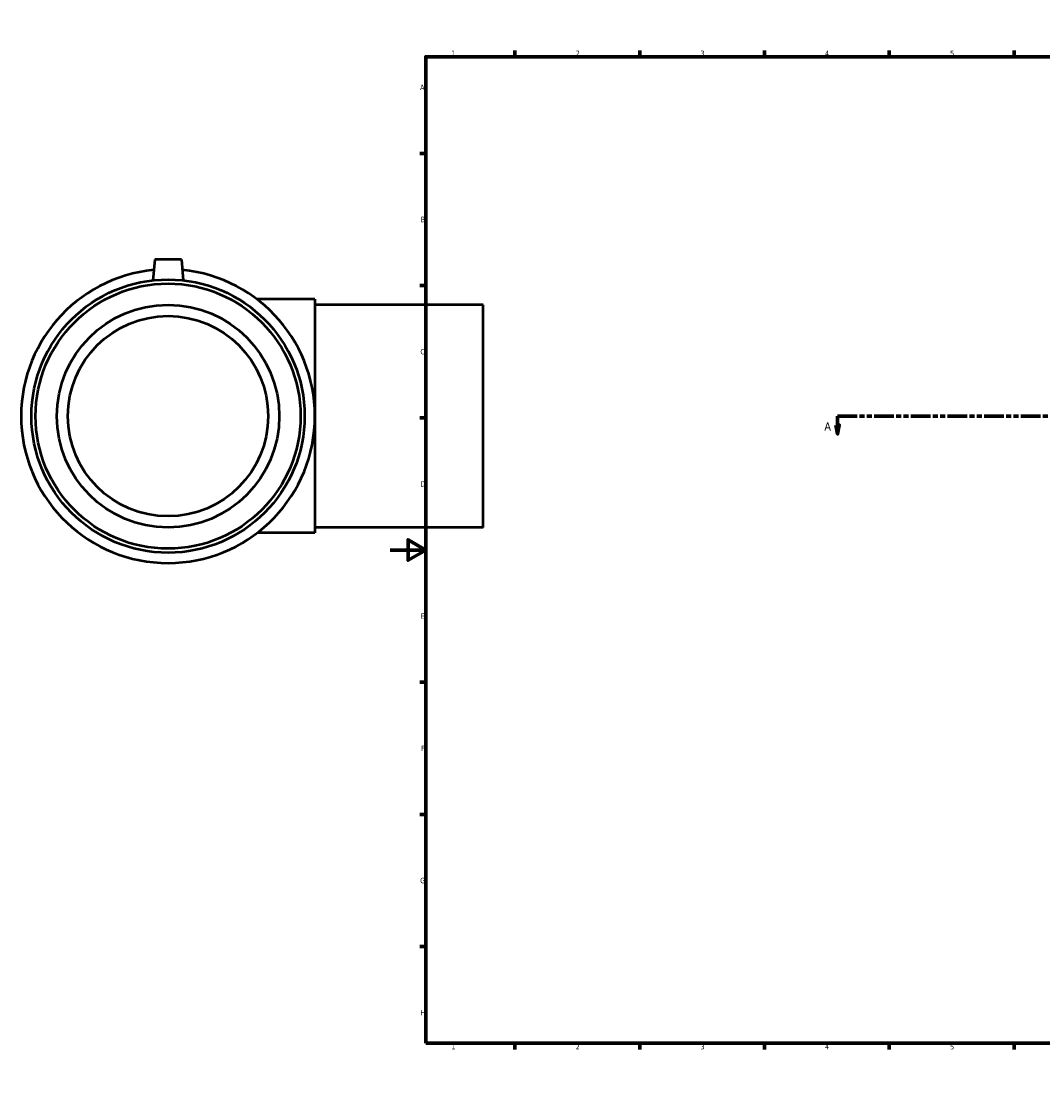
# Model space of a CAD drawing. Header units: millimetres. Extents: x -207 to 1570, y -259 to 1608.
# Tile 1 of 7: x -207 to 367, y 0 to 594. Entities that reach past the tile are written whole.
import ezdxf

# ---------------------------------------------------------------- set-up
doc = ezdxf.new("R2010")
doc.units = ezdxf.units.MM
doc.linetypes.add('DOUBLE_DASH_CHAIN', pattern=[1.2403, 0.6614, -0.0827, 0.1654, -0.0827, 0.1654, -0.0827])
for name, color, linetype, lineweight in [('Border (ANSI)', 7, 'Continuous', 70), ('Section Line (ANSI)', 7, 'DOUBLE_DASH_CHAIN', 70), ('Visible (ANSI)', 7, 'Continuous', 50)]:
    doc.layers.add(name, color=color, linetype=linetype, lineweight=lineweight)
doc.styles.add('Label Text (ANSI)', font='tahoma.ttf')
doc.styles.add('Note Text (ANSI)', font='tahoma.ttf')

# ---------------------------------------------------------------- blocks, each defined once
blk = doc.blocks.new('Borders Default Border')
at = {"layer": 'Border (ANSI)'}
for p, q in [((70.08, 574), (70.08, 577.45)), ((140.17, 574), (140.17, 577.45)), ((210.25, 574), (210.25, 577.45)), ((280.33, 574), (280.33, 577.45)), ((350.42, 574), (350.42, 577.45)), ((490.58, 574), (490.58, 577.45)), ((560.67, 574), (560.67, 577.45)), ((630.75, 574), (630.75, 577.45)), ((700.83, 574), (700.83, 577.45)), ((770.92, 574), (770.92, 577.45)), ((20, 519.75), (16.55, 519.75)), ((821, 519.75), (824.45, 519.75)), ((20, 445.5), (16.55, 445.5)), ((821, 445.5), (824.45, 445.5)), ((20, 371.25), (16.55, 371.25)), ((821, 371.25), (824.45, 371.25)), ((20, 222.75), (16.55, 222.75)), ((821, 222.75), (824.45, 222.75)), ((20, 148.5), (16.55, 148.5)), ((821, 148.5), (824.45, 148.5)), ((20, 74.25), (16.55, 74.25)), ((821, 74.25), (824.45, 74.25)), ((70.08, 20), (70.08, 16.55)), ((140.17, 20), (140.17, 16.55)), ((210.25, 20), (210.25, 16.55)), ((280.33, 20), (280.33, 16.55)), ((350.42, 20), (350.42, 16.55)), ((490.58, 20), (490.58, 16.55)), ((560.67, 20), (560.67, 16.55)), ((630.75, 20), (630.75, 16.55)), ((700.83, 20), (700.83, 16.55)), ((770.92, 20), (770.92, 16.55))]:
    blk.add_line(p, q, dxfattribs=at)
at = {"layer": 'Border (ANSI)', "flags": 128}
for points in [[(420.5, 594), (420.5, 574), (414.73, 584), (426.27, 584), (420.5, 574)], [(20, 20), (20, 574), (821, 574), (821, 20), (20, 20)], [(0, 297), (20, 297), (10, 302.77), (10, 291.23), (20, 297)], [(841, 297), (821, 297), (831, 302.77), (831, 291.23), (821, 297)], [(420.5, 0), (420.5, 20), (414.73, 10), (426.27, 10), (420.5, 20)]]:
    blk.add_lwpolyline(points, dxfattribs=at)
at = {"layer": 'Border (ANSI)', "color": 230, "true_color": 0xff0080, "attachment_point": 7, "style": 'Note Text (ANSI)'}
for s, insert, char_height in [('1', (34.35, 574.4), 3.05), ('2', (104.2, 574.4), 3.05), ('3', (174.26, 574.34), 3.05), ('4', (244.23, 574.4), 3.05), ('5', (314.48, 574.34), 3.05), ('6', (384.49, 574.34), 3.05), ('7', (454.6, 574.4), 3.05), ('8', (524.63, 574.33), 3.05), ('9', (594.7, 574.34), 3.05), ('10', (663.96, 574.34), 3.048), ('11', (734.04, 574.4), 3.048), ('12', (804.13, 574.4), 3.048), ('A', (16.78, 555.35), 3.05), ('A', (821.63, 555.35), 3.05), ('B', (17.15, 481.1), 3.05), ('B', (821.99, 481.1), 3.05), ('C', (16.95, 406.8), 3.05), ('C', (821.8, 406.8), 3.05), ('D', (16.96, 332.6), 3.05), ('D', (821.81, 332.6), 3.05), ('E', (17.21, 258.35), 3.05), ('E', (822.05, 258.35), 3.05), ('F', (17.29, 184.1), 3.05), ('F', (822.14, 184.1), 3.05), ('G', (16.81, 109.79), 3.05), ('G', (821.66, 109.79), 3.05), ('H', (16.97, 35.6), 3.05), ('H', (821.81, 35.6), 3.05), ('1', (34.35, 16.55), 3.05), ('2', (104.2, 16.55), 3.05), ('3', (174.26, 16.49), 3.05), ('4', (244.23, 16.55), 3.05), ('5', (314.48, 16.49), 3.05), ('6', (384.49, 16.49), 3.05), ('7', (454.6, 16.55), 3.05), ('8', (524.63, 16.48), 3.05), ('9', (594.7, 16.49), 3.05), ('10', (663.96, 16.49), 3.048), ('11', (734.04, 16.55), 3.048), ('12', (804.13, 16.55), 3.048)]:
    blk.add_mtext(s, dxfattribs=dict(at, insert=insert, char_height=char_height))
blk = doc.blocks.new('2dTransSection0')
at = {"layer": 'Section Line (ANSI)', "linetype": 'DOUBLE_DASH_CHAIN', "ltscale": 16.602882}
blk.add_line((251.23, 372.18), (900.59, 372.18), dxfattribs=at)
at = {"layer": 'Section Line (ANSI)', "linetype": 'Continuous'}
for p, q in [((251.23, 372.18), (262.22, 372.18)), ((251.23, 372.18), (251.23, 367.18)), ((889.6, 372.18), (900.59, 372.18)), ((900.59, 372.18), (900.59, 367.18)), ((250.23, 367.18), (251.23, 362.18)), ((252.23, 367.18), (250.23, 367.18)), ((251.23, 367.18), (251.23, 362.18)), ((251.23, 362.18), (252.23, 367.18)), ((899.59, 367.18), (900.59, 362.18)), ((901.59, 367.18), (899.59, 367.18)), ((900.59, 367.18), (900.59, 362.18)), ((900.59, 362.18), (901.59, 367.18))]:
    blk.add_line(p, q, dxfattribs=at)
at = {"layer": 'Section Line (ANSI)', "linetype": 'Continuous', "flags": 128}
for points in [[(250.23, 367.18), (251.23, 362.18), (252.23, 367.18), (250.23, 367.18)], [(899.59, 367.18), (900.59, 362.18), (901.59, 367.18), (899.59, 367.18)]]:
    blk.add_lwpolyline(points, dxfattribs=at)
at = {"layer": 'Section Line (ANSI)'}
for points in [[(250.23, 367.18), (251.23, 362.18), (252.23, 367.18), (250.23, 367.18)], [(899.59, 367.18), (900.59, 362.18), (901.59, 367.18), (899.59, 367.18)]]:
    blk.add_solid(points, dxfattribs=at)
at = {"layer": 'Section Line (ANSI)', "char_height": 4.57, "attachment_point": 7, "style": 'Label Text (ANSI)'}
for insert in [(243.87, 364.11), (904.06, 364.11)]:
    blk.add_mtext('A', dxfattribs=dict(at, insert=insert))

msp = doc.modelspace()

# ---------------------------------------------------------------- linework, layer by layer
at = {"layer": 'Visible (ANSI)'}
for p, q in [((-132.291, 460.177), (-133.319, 448.427)), ((-117.291, 460.177), (-132.291, 460.177)), ((-117.291, 460.177), (-116.263, 448.427)), ((-42.291, 437.802), (-74.795, 437.802)), ((-42.291, 437.802), (-42.291, 306.552)), ((52.209, 434.677), (-42.291, 434.677)), ((52.209, 309.677), (52.209, 434.677)), ((52.209, 309.677), (-42.291, 309.677)), ((-42.291, 306.552), (-74.795, 306.552))]:
    msp.add_line(p, q, dxfattribs=at)
for radius in [76.725, 74.423, 62.5, 56.25]:
    msp.add_circle((-124.791, 372.177), radius, dxfattribs=at)
msp.add_arc((-124.791, 372.177), 82.5, 95.575398, 84.424602, dxfattribs=at)

# ---------------------------------------------------------------- block references
msp.add_blockref('Borders Default Border', (0, 0))
at = {"layer": 'Section Line (ANSI)'}
msp.add_blockref('2dTransSection0', (0, 0), dxfattribs=at)

doc.saveas('drawing.dxf')
